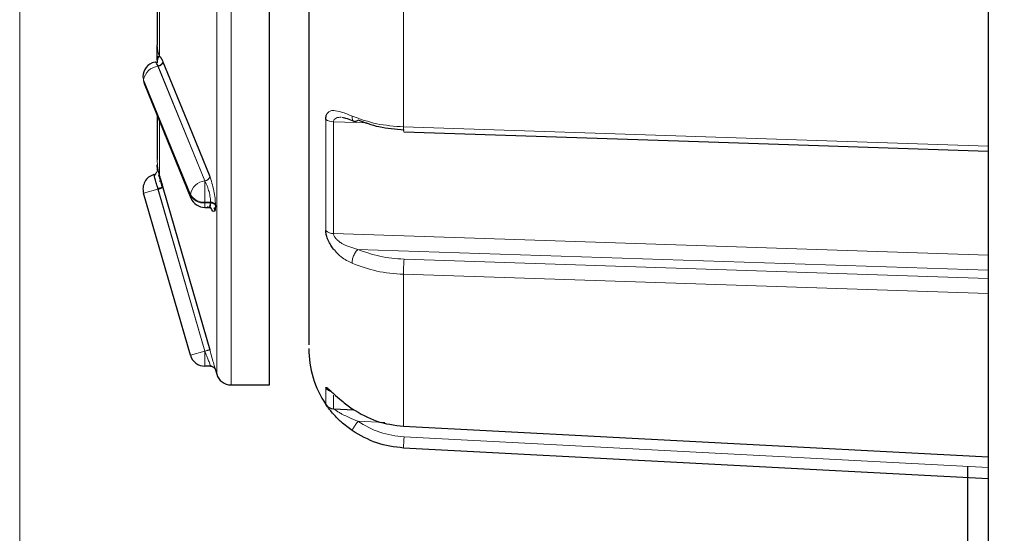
# Model space of a CAD drawing. Header units: millimetres. Extents: x 1 to 419, y 2 to 295.
# Tile 21 of 56: x 96.86 to 101.86, y 141.56 to 144.17. Entities that reach past the tile are written whole.
import ezdxf

# ---------------------------------------------------------------- set-up
doc = ezdxf.new("R2010")
doc.units = ezdxf.units.MM
doc.styles.add('SLDTEXTSTYLE0', font='TXT', dxfattribs={"width": 0.605})
doc.dimstyles.new('SLDDIMSTYLE4', dxfattribs={"dimtxt": 2.5, "dimasz": 3, "dimexe": 0, "dimexo": 0.0625, "dimtad": 1, "dimdec": 0, "dimlfac": 5, "dimrnd": 1e-09, "dimzin": 12, "dimdsep": 46, "dimtxsty": 'SLDTEXTSTYLE0', "dimsah": 1, "dimcen": 0.09, "dimadec": 0, "dimazin": 3, "dimtfac": 1, "dimtofl": 0, "dimtmove": 0, "dimatfit": 3, "dimfxl": 1, "dimfrac": 2, "dimtolj": 1, "dimtzin": 12, "dimarcsym": 0})

# ---------------------------------------------------------------- blocks, each defined once
blk = doc.blocks.new('_D_6')
at = {"color": 7, "linetype": 'Continuous', "lineweight": 18}
for p, q in [((96.8602, 149.0152), (96.8602, 109.7575)), ((179.8134, 136.2289), (179.8134, 109.7575)), ((96.8602, 110.7575), (179.8134, 110.7575))]:
    blk.add_line(p, q, dxfattribs=at)
for points in [[(96.8602, 110.7575), (99.8602, 110.2575), (99.8602, 111.2575)], [(179.8134, 110.7575), (176.8134, 111.2575), (176.8134, 110.2575)]]:
    blk.add_solid(points, dxfattribs=at)
at = {"color": 7, "linetype": 'Continuous', "lineweight": 18, "char_height": 2.5, "attachment_point": 1, "style": 'SLDTEXTSTYLE0'}
for s, insert in [('mm (16,3 in)', (132.0243, 113.9802)), ('415', (125.3576, 113.9802))]:
    blk.add_mtext(s, dxfattribs=dict(at, insert=insert))

msp = doc.modelspace()

# ---------------------------------------------------------------- linework, layer by layer
at = {"color": 7, "linetype": 'Continuous', "lineweight": 25}
for p, q in [((101.778, 157.1889), (101.778, 133.3089)), ((98.1277, 142.3152), (98.1277, 148.1826)), ((97.5868, 143.9591), (97.5876, 143.9571)), ((97.4918, 143.8473), (97.7296, 143.2648)), ((97.4918, 143.8473), (97.7296, 143.2648)), ((97.5589, 143.4215), (97.5587, 143.4328)), ((97.5595, 143.4101), (97.5587, 143.4328)), ((97.5587, 143.4272), (97.5588, 143.4264)), ((97.5589, 143.4215), (97.5595, 143.4102)), ((97.5502, 143.3885), (97.5429, 143.3785)), ((97.5868, 143.3205), (97.5876, 143.3177)), ((97.5868, 143.3205), (97.5876, 143.3177)), ((97.727, 142.4658), (97.4892, 143.2895)), ((97.5632, 143.3106), (97.5876, 143.3177)), ((97.8002, 143.2174), (97.8212, 143.2174)), ((97.8002, 143.2174), (97.8212, 143.2174)), ((97.8295, 142.4107), (97.8002, 142.4107)), ((97.8373, 142.4095), (97.8293, 142.4107)), ((97.8319, 142.4103), (97.8293, 142.4107)), ((97.8539, 142.3923), (97.8603, 142.3703)), ((97.9335, 142.3152), (98.1277, 142.3152)), ((98.4538, 142.1943), (98.5589, 142.1888)), ((98.8091, 142.1057), (101.778, 141.9494)), ((101.778, 141.8386), (98.8091, 141.9947)), ((101.6738, 139.5089), (101.6738, 141.9008))]:
    msp.add_line(p, q, dxfattribs=at)
at = {"color": 8, "linetype": 'Continuous', "lineweight": 18}
for p, q in [((97.9335, 148.1826), (97.9335, 142.3152)), ((97.8603, 148.1275), (97.8603, 142.3703)), ((97.5707, 145.1641), (97.5707, 143.9842)), ((98.8091, 145.1491), (98.8091, 143.6262)), ((97.5624, 143.9345), (97.5624, 143.9359)), ((97.5624, 143.9345), (97.8002, 143.352)), ((97.8008, 143.352), (97.5632, 143.9345)), ((97.5868, 143.9591), (97.5876, 143.9571)), ((97.5876, 143.9571), (97.8252, 143.3747)), ((97.727, 143.2832), (97.4892, 143.8656)), ((97.4892, 143.8656), (97.4892, 143.8611)), ((97.727, 143.2787), (97.4892, 143.8611)), ((98.4144, 143.0996), (98.4144, 143.6639)), ((98.6237, 143.6467), (98.4538, 143.6522)), ((98.4538, 143.6522), (98.4538, 143.0838)), ((98.8091, 143.6262), (101.778, 143.5284)), ((97.8002, 143.2981), (97.8002, 143.352)), ((97.8002, 143.352), (97.8008, 143.352)), ((97.5624, 143.3106), (97.4892, 143.2895)), ((97.5624, 143.3106), (97.5624, 143.3128)), ((97.5624, 143.3106), (97.5624, 143.3128)), ((97.8002, 142.4869), (97.5624, 143.3106)), ((97.8008, 142.4869), (97.5632, 143.3106)), ((97.5876, 143.3177), (97.8252, 142.4939)), ((97.8002, 143.2442), (97.8002, 143.2981)), ((97.8295, 143.2442), (97.8002, 143.2442)), ((97.8002, 143.2397), (97.8002, 143.2442)), ((97.8002, 143.2174), (97.8002, 143.2397)), ((97.8295, 143.2397), (97.8002, 143.2397)), ((97.8295, 143.242), (97.8295, 143.2442)), ((97.8295, 143.2397), (97.8295, 143.242)), ((98.4538, 143.0838), (101.778, 142.9748)), ((101.778, 142.8991), (98.5773, 143.0038)), ((101.778, 142.8567), (98.8117, 142.9541)), ((98.8091, 142.8773), (98.8091, 142.1057)), ((101.778, 142.78), (98.8091, 142.8773)), ((97.727, 142.4658), (97.8002, 142.4869)), ((97.8002, 142.4869), (97.8008, 142.4869)), ((97.8002, 142.433), (97.8002, 142.4869)), ((97.8252, 142.4939), (97.8008, 142.4869)), ((97.8002, 142.4107), (97.8002, 142.433)), ((98.4144, 142.2166), (98.4144, 142.3002)), ((98.4538, 142.2642), (98.4538, 142.1943)), ((98.714, 142.1239), (98.5773, 142.131)), ((101.778, 141.8953), (98.8117, 142.0513))]:
    msp.add_line(p, q, dxfattribs=at)
at = {"color": 7, "linetype": 'Continuous', "lineweight": 25, "flags": 128}
for points in [[(97.5876, 143.9571), (97.7206, 143.631), (97.8252, 143.3747)], [(98.8099, 143.6009), (100.2048, 143.555), (101.778, 143.5034)], [(97.5876, 143.3177), (97.7206, 142.8564), (97.8252, 142.4939)], [(97.8539, 142.3923), (97.8539, 142.3923), (97.8539, 142.3923), (97.8539, 142.3923), (97.8539, 142.3923), (97.8539, 142.3923), (97.8539, 142.3923), (97.8539, 142.3923), (97.8539, 142.3923)], [(98.8091, 142.1057), (98.809, 142.104), (98.8091, 142.1046), (98.8092, 142.1057)]]:
    msp.add_lwpolyline(points, dxfattribs=at)
at = {"color": 8, "linetype": 'Continuous', "lineweight": 18, "flags": 128}
for points in [[(97.4892, 143.8656), (97.4865, 143.876), (97.4862, 143.8806)], [(97.4862, 143.8806), (97.4865, 143.876), (97.4892, 143.8656)], [(97.4892, 143.8611), (97.4906, 143.8509), (97.4918, 143.8473)], [(97.4892, 143.8611), (97.4906, 143.8509), (97.4918, 143.8473)], [(97.7296, 143.2648), (97.7284, 143.2684), (97.727, 143.2787)], [(97.7296, 143.2648), (97.7284, 143.2684), (97.727, 143.2787)], [(97.8539, 143.2312), (97.8539, 143.231), (97.8539, 143.2307), (97.8539, 143.2304), (97.8539, 143.2301), (97.8539, 143.2298), (97.8539, 143.2296), (97.8539, 143.2293), (97.8539, 143.229)], [(97.8539, 143.229), (97.8539, 143.2287), (97.8539, 143.2284), (97.8539, 143.2282), (97.8539, 143.2279), (97.8539, 143.2276), (97.8539, 143.2273), (97.8539, 143.227), (97.8539, 143.2268)]]:
    msp.add_lwpolyline(points, dxfattribs=at)
at = {"color": 8, "linetype": 'Continuous', "lineweight": 18}
for centre, radius, start, end in [((97.7031, 144.0417), 0.1444, 180.2119, 203.48), ((97.5722, 143.8506), 0.0844, 96.6969, 169.7669), ((97.5598, 143.9626), 0.0283, 276.8521, 348.9195), ((98.453, 143.7218), 0.0696, 236.3068, 270.7264), ((98.9385, 143.6178), 0.1297, 176.2813, 187.4992), ((97.8629, 143.46), 0.3042, 180.0002, 196.1187), ((97.5342, 143.4082), 0.0254, 286.1022, 4.2698), ((97.7974, 143.38), 0.0283, 276.8113, 349.1714), ((97.81, 143.2682), 0.0844, 96.6969, 169.7669), ((97.7941, 143.3211), 0.0771, 209.4608, 274.5265), ((97.7941, 143.3166), 0.0771, 209.4608, 274.5266), ((97.8315, 143.2164), 0.0257, 29.4581, 94.5277), ((98.4541, 143.1415), 0.0577, 226.5079, 269.7671), ((99.7813, 142.8821), 0.9723, 175.7524, 180.2826), ((98.456, 142.3293), 0.0508, 214.9096, 256.3218), ((101.041, 141.9183), 2.2333, 176.5841, 178.0381)]:
    msp.add_arc(centre, radius, start, end, dxfattribs=at)
at = {"color": 7, "linetype": 'Continuous', "lineweight": 25}
for centre, radius, start, end in [((97.5624, 143.8806), 0.0762, 102.8416, 180), ((97.5624, 143.3106), 0.0762, 106.1021, 196.1026), ((97.8002, 143.2936), 0.0762, 202.2082, 270), ((98.8357, 142.5005), 0.508, 180, 213.9733), ((97.8002, 142.4869), 0.0762, 196.1026, 270), ((97.9335, 142.3914), 0.0762, 196.1026, 270), ((98.4565, 142.245), 0.0508, 213.9733, 267)]:
    msp.add_arc(centre, radius, start, end, dxfattribs=at)
for points, knots in [([(98.3277, 147.9867), (98.3277, 147.9894), (98.3277, 148.0004), (98.3277, 147.9158), (98.3277, 147.7251), (98.3277, 147.42), (98.3277, 147.0254), (98.3277, 146.5657), (98.3277, 146.0741), (98.3277, 145.5701), (98.3277, 145.0552), (98.3277, 144.5293), (98.3277, 144.0104), (98.3277, 143.5325), (98.3277, 143.1263), (98.3277, 142.8172), (98.3277, 142.6058), (98.3277, 142.5475), (98.3277, 142.5191)], [0, 0, 0, 0, 0.021977, 0.086103, 0.152896, 0.221106, 0.289316, 0.356108, 0.420235, 0.480737, 0.54124, 0.605366, 0.672159, 0.740369, 0.808579, 0.875371, 0.939498, 1, 1, 1, 1]), ([(97.5587, 143.9669), (97.5587, 143.968), (97.5587, 143.9755), (97.5587, 143.9933), (97.5587, 144.0177), (97.5587, 144.0327), (97.5587, 144.0412)], [0, 0, 0, 0, 0.050675, 0.321968, 0.612264, 1, 1, 1, 1]), ([(97.5587, 143.9595), (97.5594, 143.9667), (97.5607, 143.9811), (97.5673, 143.9871), (97.5764, 143.9809), (97.5833, 143.9664), (97.5868, 143.9591)], [0, 0, 0, 0, 0.249564, 0.499466, 0.749666, 1, 1, 1, 1]), ([(97.5595, 143.9509), (97.5596, 143.954), (97.5598, 143.9653), (97.5628, 143.9806), (97.5679, 143.983), (97.5707, 143.9842)], [0, 0, 0, 0, 0.146207, 0.548653, 1, 1, 1, 1]), ([(97.5624, 143.9359), (97.5606, 143.9397), (97.5576, 143.9463), (97.5535, 143.9523), (97.5501, 143.9554), (97.5483, 143.9551), (97.5475, 143.955)], [0, 0, 0, 0, 0.315606, 0.541566, 0.81225, 1, 1, 1, 1]), ([(97.5624, 143.9359), (97.5606, 143.9397), (97.5576, 143.9463), (97.5535, 143.9523), (97.5501, 143.9554), (97.5483, 143.9551), (97.5475, 143.955)], [0, 0, 0, 0, 0.315606, 0.541566, 0.81225, 1, 1, 1, 1]), ([(97.5587, 143.6835), (97.5587, 143.652), (97.5587, 143.5027), (97.5587, 143.4788), (97.5587, 143.46)], [0, 0, 0, 0, 0.21148, 1, 1, 1, 1]), ([(98.4144, 143.6639), (98.4148, 143.6708), (98.4156, 143.6848), (98.4211, 143.6932), (98.4239, 143.6974)], [0, 0, 0, 0, 0.492098, 1, 1, 1, 1]), ([(98.4954, 143.6751), (98.504, 143.6734), (98.5225, 143.67), (98.5454, 143.6598), (98.5576, 143.6544)], [0, 0, 0, 0, 0.466027, 1, 1, 1, 1]), ([(98.5568, 143.655), (98.558, 143.6545), (98.5607, 143.6533), (98.5658, 143.6541), (98.5715, 143.6567), (98.5754, 143.6599), (98.5773, 143.6614)], [0, 0, 0, 0, 0.21401, 0.490704, 0.754121, 1, 1, 1, 1]), ([(98.5773, 143.6614), (98.6121, 143.6485), (98.6845, 143.6217), (98.7683, 143.6151), (98.8117, 143.6116)], [0, 0, 0, 0, 0.481094, 1, 1, 1, 1]), ([(97.5601, 143.41), (97.5599, 143.4115), (97.5588, 143.4181), (97.5588, 143.4266), (97.5587, 143.4332)], [0, 0, 0, 0, 0.232109, 1, 1, 1, 1]), ([(97.5624, 143.3128), (97.5606, 143.3187), (97.5576, 143.3289), (97.5535, 143.3434), (97.5497, 143.3558), (97.5455, 143.37), (97.542, 143.3816), (97.5415, 143.3831), (97.5413, 143.3838)], [0, 0, 0, 0, 0.159071, 0.272958, 0.409387, 0.544789, 0.796198, 1, 1, 1, 1]), ([(97.5595, 143.4101), (97.5596, 143.41), (97.5598, 143.4093), (97.5628, 143.4007), (97.5679, 143.3842), (97.5707, 143.3755)], [0, 0, 0, 0, 0.146204, 0.54865, 1, 1, 1, 1]), ([(97.5627, 143.4006), (97.5626, 143.401), (97.5613, 143.405), (97.56, 143.4088), (97.5597, 143.4097), (97.5595, 143.4101)], [0, 0, 0, 0, 0.051109, 0.554468, 1, 1, 1, 1]), ([(97.5851, 143.3198), (97.5835, 143.3255), (97.5802, 143.3369), (97.5754, 143.3532), (97.5709, 143.3683), (97.5684, 143.3767), (97.5671, 143.3809)], [0, 0, 0, 0, 0.250198, 0.500285, 0.750245, 1, 1, 1, 1]), ([(97.571, 143.3744), (97.5728, 143.3683), (97.5775, 143.3525), (97.5833, 143.3326), (97.5868, 143.3205)], [0, 0, 0, 0, 0.389393, 1, 1, 1, 1]), ([(97.5709, 143.348), (97.5718, 143.3492), (97.5735, 143.3515), (97.575, 143.3549), (97.5755, 143.3583), (97.575, 143.3604), (97.5748, 143.3615)], [0, 0, 0, 0, 0.261545, 0.518255, 0.765551, 1, 1, 1, 1]), ([(97.8134, 143.2215), (97.8163, 143.2195), (97.8208, 143.2163), (97.8251, 143.2186), (97.8276, 143.2232), (97.8292, 143.2301), (97.8294, 143.2366), (97.8295, 143.2397)], [0, 0, 0, 0, 0.313445, 0.493773, 0.66785, 0.836345, 1, 1, 1, 1]), ([(97.8134, 143.2215), (97.8163, 143.2195), (97.8208, 143.2163), (97.8251, 143.2186), (97.8276, 143.2232), (97.8292, 143.2301), (97.8294, 143.2366), (97.8295, 143.2397)], [0, 0, 0, 0, 0.313445, 0.493773, 0.66785, 0.836345, 1, 1, 1, 1]), ([(97.8539, 143.2268), (97.8535, 143.2186), (97.8527, 143.2021), (97.8462, 143.1947), (97.8367, 143.2017), (97.829, 143.2185), (97.8252, 143.2269)], [0, 0, 0, 0, 0.239441, 0.485781, 0.740781, 1, 1, 1, 1]), ([(97.8211, 143.2174), (97.824, 143.2172), (97.8276, 143.2169), (97.8307, 143.2151), (97.8313, 143.2148)], [0, 0, 0, 0, 0.801015, 1, 1, 1, 1]), ([(97.8526, 143.1986), (97.8525, 143.2), (97.8523, 143.203), (97.8509, 143.2074), (97.8486, 143.2117), (97.8463, 143.2142), (97.8452, 143.2155)], [0, 0, 0, 0, 0.232927, 0.47986, 0.737144, 1, 1, 1, 1]), ([(98.4596, 142.9993), (98.4576, 143.0013), (98.4483, 143.0102), (98.4361, 143.0305), (98.4234, 143.0561), (98.4157, 143.0805), (98.4148, 143.0933), (98.4144, 143.0996)], [0, 0, 0, 0, 0.073712, 0.339383, 0.578546, 0.792422, 1, 1, 1, 1]), ([(97.8295, 142.4107), (97.8321, 142.4105), (97.8374, 142.41), (97.8448, 142.4061), (97.8509, 142.4001), (97.8529, 142.3949), (97.8539, 142.3923)], [0, 0, 0, 0, 0.2350018, 0.4883732, 0.7480227, 1, 1, 1, 1]), ([(98.4144, 142.3002), (98.4148, 142.3016), (98.4157, 142.3043), (98.4236, 142.299), (98.4363, 142.2876), (98.4587, 142.2663), (98.4954, 142.2328), (98.5298, 142.2077), (98.5486, 142.1939)], [0, 0, 0, 0, 0.104367, 0.212085, 0.332718, 0.466957, 0.707367, 1, 1, 1, 1]), ([(98.4425, 142.2817), (98.4412, 142.2822), (98.4376, 142.2837), (98.4355, 142.2859), (98.4342, 142.2874)], [0, 0, 0, 0, 0.357985, 1, 1, 1, 1]), ([(98.5486, 142.0832), (98.5296, 142.0974), (98.495, 142.1233), (98.4579, 142.1615), (98.4353, 142.1884), (98.4229, 142.2046), (98.4156, 142.2149), (98.4148, 142.2161), (98.4144, 142.2166)], [0, 0, 0, 0, 0.2956, 0.538072, 0.675353, 0.799514, 0.901587, 1, 1, 1, 1]), ([(98.5486, 142.1939), (98.5891, 142.1702), (98.6697, 142.1228), (98.7627, 142.1114), (98.8091, 142.1057)], [0, 0, 0, 0, 0.501666, 1, 1, 1, 1]), ([(98.8091, 141.9947), (98.7627, 142.0004), (98.6697, 142.0119), (98.5891, 142.0594), (98.5486, 142.0832)], [0, 0, 0, 0, 0.4983339, 1, 1, 1, 1])]:
    msp.add_open_spline(points, degree=3, knots=knots, dxfattribs=at)
msp.add_open_spline([(97.5587, 145.1679), (97.5587, 144.9596), (97.5587, 144.5431), (97.5587, 144.2085), (97.5587, 144.0412)], degree=3, dxfattribs=at)
at = {"color": 8, "linetype": 'Continuous', "lineweight": 18}
for points, knots in [([(97.5707, 143.9842), (97.5731, 143.9821), (97.5781, 143.978), (97.5839, 143.9654), (97.5868, 143.9591)], [0, 0, 0, 0, 0.495818, 1, 1, 1, 1]), ([(97.5868, 143.9591), (97.5864, 143.9567), (97.5859, 143.9531), (97.5829, 143.9482), (97.5797, 143.9446), (97.5758, 143.9415), (97.5701, 143.9381), (97.5654, 143.9368), (97.5624, 143.9359)], [0, 0, 0, 0, 0.239557, 0.368425, 0.5, 0.631575, 0.760443, 1, 1, 1, 1]), ([(97.5624, 143.9359), (97.5654, 143.9368), (97.5701, 143.9381), (97.5758, 143.9415), (97.5797, 143.9446), (97.5829, 143.9482), (97.5859, 143.9531), (97.5864, 143.9567), (97.5868, 143.9591)], [0, 0, 0, 0, 0.2394707, 0.3683137, 0.4998802, 0.6314643, 0.7603576, 1, 1, 1, 1]), ([(97.5876, 143.9571), (97.5872, 143.9548), (97.5867, 143.9513), (97.5836, 143.9465), (97.5805, 143.9431), (97.5766, 143.94), (97.5709, 143.9366), (97.5663, 143.9353), (97.5632, 143.9345)], [0, 0, 0, 0, 0.2394919, 0.368272, 0.4997619, 0.6312864, 0.7601665, 1, 1, 1, 1]), ([(98.4239, 143.6974), (98.4278, 143.7008), (98.4361, 143.7081), (98.4588, 143.7103), (98.4954, 143.7024), (98.5297, 143.6883), (98.5486, 143.6805)], [0, 0, 0, 0, 0.153105, 0.323476, 0.628598, 1, 1, 1, 1]), ([(98.4538, 143.6522), (98.454, 143.6543), (98.4543, 143.6586), (98.4579, 143.6657), (98.4662, 143.6718), (98.478, 143.6748), (98.4867, 143.6748), (98.4902, 143.6748)], [0, 0, 0, 0, 0.119799, 0.242993, 0.507497, 0.8012, 1, 1, 1, 1]), ([(98.5486, 143.6805), (98.5485, 143.6778), (98.5482, 143.6722), (98.5493, 143.6649), (98.5518, 143.6591), (98.5544, 143.6558), (98.5564, 143.6551), (98.5568, 143.655)], [0, 0, 0, 0, 0.2165614, 0.4480642, 0.6906017, 0.9388697, 1, 1, 1, 1]), ([(98.5486, 143.6805), (98.5891, 143.6659), (98.6697, 143.6368), (98.7627, 143.6297), (98.8091, 143.6262)], [0, 0, 0, 0, 0.501666, 1, 1, 1, 1]), ([(97.5707, 143.6542), (97.5707, 143.6044), (97.5707, 143.4288), (97.5707, 143.3977), (97.5707, 143.3755)], [0, 0, 0, 0, 0.283879, 1, 1, 1, 1]), ([(97.5624, 143.3128), (97.5606, 143.3187), (97.5576, 143.3289), (97.5535, 143.3434), (97.5497, 143.3558), (97.5455, 143.37), (97.542, 143.3816), (97.5415, 143.3831), (97.5413, 143.3838)], [0, 0, 0, 0, 0.159071, 0.272958, 0.409387, 0.544789, 0.796198, 1, 1, 1, 1]), ([(97.5707, 143.3755), (97.5731, 143.3671), (97.5781, 143.3503), (97.5839, 143.3305), (97.5868, 143.3205)], [0, 0, 0, 0, 0.495818, 1, 1, 1, 1]), ([(97.8008, 143.352), (97.8038, 143.3528), (97.8085, 143.3542), (97.8142, 143.3575), (97.8181, 143.3606), (97.8212, 143.3641), (97.8243, 143.3689), (97.8248, 143.3724), (97.8252, 143.3747)], [0, 0, 0, 0, 0.239602, 0.368454, 0.5, 0.631546, 0.760398, 1, 1, 1, 1]), ([(97.8252, 143.3747), (97.8291, 143.3641), (97.8367, 143.3429), (97.8462, 143.3023), (97.8527, 143.2622), (97.8535, 143.2415), (97.8539, 143.2312)], [0, 0, 0, 0, 0.2595622, 0.5142788, 0.7603738, 1, 1, 1, 1]), ([(97.5868, 143.3205), (97.5864, 143.3203), (97.5859, 143.32), (97.5829, 143.319), (97.5797, 143.3179), (97.5758, 143.3167), (97.5701, 143.315), (97.5654, 143.3136), (97.5624, 143.3128)], [0, 0, 0, 0, 0.239557, 0.368425, 0.5, 0.631575, 0.760443, 1, 1, 1, 1]), ([(97.5624, 143.3128), (97.5654, 143.3136), (97.5701, 143.315), (97.5758, 143.3167), (97.5797, 143.3179), (97.5829, 143.319), (97.5859, 143.32), (97.5864, 143.3203), (97.5868, 143.3205)], [0, 0, 0, 0, 0.239471, 0.368314, 0.49988, 0.631464, 0.760358, 1, 1, 1, 1]), ([(97.8295, 143.2442), (97.8294, 143.2478), (97.8292, 143.2549), (97.8276, 143.2679), (97.8251, 143.2821), (97.8207, 143.301), (97.8146, 143.3202), (97.8075, 143.3387), (97.8031, 143.3474), (97.8008, 143.352)], [0, 0, 0, 0, 0.11485, 0.233085, 0.355225, 0.481741, 0.702196, 0.841232, 1, 1, 1, 1]), ([(97.8295, 143.2442), (97.8294, 143.2478), (97.8292, 143.2549), (97.8276, 143.2679), (97.8251, 143.2821), (97.8207, 143.301), (97.8146, 143.3202), (97.8075, 143.3387), (97.8031, 143.3474), (97.8008, 143.352)], [0, 0, 0, 0, 0.11485, 0.233085, 0.355225, 0.481741, 0.702196, 0.841232, 1, 1, 1, 1]), ([(97.5876, 143.3177), (97.5872, 143.3176), (97.5867, 143.3174), (97.5836, 143.3165), (97.5805, 143.3156), (97.5766, 143.3145), (97.5709, 143.3129), (97.5663, 143.3115), (97.5632, 143.3106)], [0, 0, 0, 0, 0.239492, 0.368272, 0.499762, 0.631286, 0.760167, 1, 1, 1, 1]), ([(97.8295, 143.2442), (97.8321, 143.2441), (97.8374, 143.2437), (97.8448, 143.241), (97.8509, 143.2368), (97.8529, 143.2331), (97.8539, 143.2312)], [0, 0, 0, 0, 0.235002, 0.488373, 0.748023, 1, 1, 1, 1]), ([(97.8295, 143.2397), (97.8322, 143.2396), (97.8376, 143.2392), (97.845, 143.2364), (97.851, 143.2321), (97.853, 143.2285), (97.8539, 143.2268)], [0, 0, 0, 0, 0.243387, 0.499998, 0.75661, 1, 1, 1, 1]), ([(98.5773, 143.0038), (98.5494, 143.0115), (98.5152, 143.0209), (98.48, 143.0448), (98.4662, 143.0575), (98.4579, 143.0692), (98.4543, 143.0781), (98.454, 143.0819), (98.4538, 143.0838)], [0, 0, 0, 0, 0.5559447, 0.6820538, 0.7986151, 0.9035727, 0.9524679, 1, 1, 1, 1]), ([(98.5486, 142.9333), (98.5294, 142.9428), (98.4967, 142.9588), (98.4704, 142.9875), (98.4596, 142.9993)], [0, 0, 0, 0, 0.589687, 1, 1, 1, 1]), ([(98.5486, 142.9333), (98.5485, 142.9358), (98.5482, 142.9409), (98.5493, 142.9502), (98.5517, 142.9604), (98.5554, 142.971), (98.5602, 142.9813), (98.5658, 142.9905), (98.5715, 142.9982), (98.5754, 143.002), (98.5773, 143.0038)], [0, 0, 0, 0, 0.1151103, 0.2382969, 0.3675244, 0.4999988, 0.6324733, 0.7617013, 0.8848888, 1, 1, 1, 1]), ([(98.8117, 142.9541), (98.7699, 142.9573), (98.6862, 142.9638), (98.6136, 142.9905), (98.5773, 143.0038)], [0, 0, 0, 0, 0.499375, 1, 1, 1, 1]), ([(98.8091, 142.8773), (98.7627, 142.8809), (98.6697, 142.8882), (98.5891, 142.9183), (98.5486, 142.9333)], [0, 0, 0, 0, 0.498334, 1, 1, 1, 1]), ([(97.8008, 142.4869), (97.8038, 142.4878), (97.8085, 142.4891), (97.8142, 142.4908), (97.8181, 142.4919), (97.8212, 142.4928), (97.8243, 142.4937), (97.8248, 142.4938), (97.8252, 142.4939)], [0, 0, 0, 0, 0.239602, 0.368454, 0.5, 0.631546, 0.760398, 1, 1, 1, 1]), ([(97.8295, 142.4107), (97.8294, 142.4109), (97.8292, 142.4115), (97.8276, 142.4157), (97.8251, 142.4225), (97.8207, 142.4344), (97.8146, 142.4502), (97.8075, 142.4692), (97.8031, 142.4808), (97.8008, 142.4869)], [0, 0, 0, 0, 0.11485, 0.233084, 0.355224, 0.48174, 0.701707, 0.841131, 1, 1, 1, 1]), ([(97.8295, 142.4107), (97.8294, 142.4109), (97.8292, 142.4115), (97.8276, 142.4157), (97.8251, 142.4225), (97.8207, 142.4344), (97.8146, 142.4502), (97.8075, 142.4692), (97.8031, 142.4808), (97.8008, 142.4869)], [0, 0, 0, 0, 0.11485, 0.233084, 0.355224, 0.48174, 0.701707, 0.841131, 1, 1, 1, 1]), ([(97.8252, 142.4939), (97.8291, 142.4804), (97.8367, 142.4536), (97.8462, 142.4199), (97.8527, 142.3968), (97.8535, 142.3938), (97.8539, 142.3923)], [0, 0, 0, 0, 0.2595622, 0.5142788, 0.7603738, 1, 1, 1, 1]), ([(98.5773, 142.131), (98.5494, 142.1424), (98.5152, 142.1563), (98.48, 142.1768), (98.4662, 142.1856), (98.4579, 142.1914), (98.4543, 142.1939), (98.454, 142.1942), (98.4538, 142.1943)], [0, 0, 0, 0, 0.555945, 0.682054, 0.798615, 0.903573, 0.952468, 1, 1, 1, 1]), ([(98.5486, 142.0832), (98.5485, 142.0834), (98.5482, 142.0839), (98.5493, 142.0867), (98.5517, 142.0913), (98.5554, 142.0977), (98.5602, 142.1055), (98.5658, 142.114), (98.5715, 142.1227), (98.5754, 142.1283), (98.5773, 142.131)], [0, 0, 0, 0, 0.11511, 0.238297, 0.367524, 0.499999, 0.632473, 0.761701, 0.884889, 1, 1, 1, 1]), ([(98.8117, 142.0513), (98.7699, 142.0565), (98.6862, 142.0669), (98.6136, 142.1096), (98.5773, 142.131)], [0, 0, 0, 0, 0.499375, 1, 1, 1, 1])]:
    msp.add_open_spline(points, degree=3, knots=knots, dxfattribs=at)

# ---------------------------------------------------------------- dimensions: what is measured, and where the dimension line sits
at = {"color": 7, "linetype": 'Continuous', "lineweight": 18}
dim = msp.add_linear_dim(base=(179.8134, 110.7575), p1=(96.8602, 150.0152), p2=(179.8134, 137.2289), text='<> mm (16,3 in)', dimstyle='SLDDIMSTYLE4', dxfattribs=at)
dim.commit()
dim.dimension.update_dxf_attribs({"geometry": '_D_6', "text_midpoint": (138.3368, 110.7575), "dimtype": 160})

doc.saveas('drawing.dxf')
